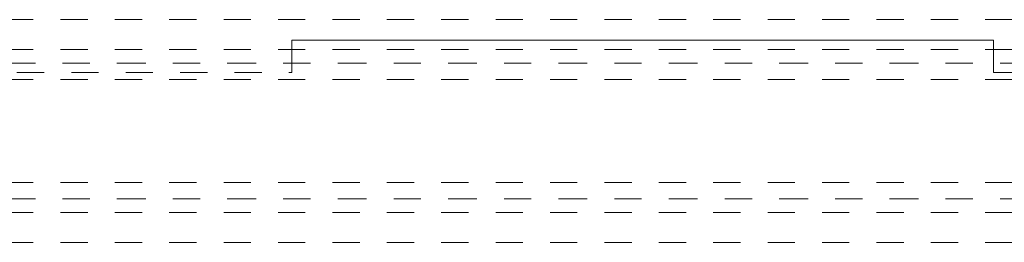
# Model space of a CAD drawing. Header units: metres. Extents: x -3.5 to 65.3, y -10.9 to 16.7.
# Tile 34 of 234: x 19.8 to 23.5, y 5.2 to 6. Entities that reach past the tile are written whole.
import ezdxf

# ---------------------------------------------------------------- set-up
doc = ezdxf.new("R2010")
doc.units = ezdxf.units.M
doc.header["$MEASUREMENT"] = 0
for name, pattern in [('Achse', [0.08, 0.04, -0.02, 0, -0.02]), ('Strichlinie doppelt', [0.218722, 0.105833, -0.042333, 0.028222, -0.042333]), ('Strichlinie eng', [0.046, 0.03, -0.016]), ('Untersicht', [0.04, 0.03, -0.01])]:
    doc.linetypes.add(name, pattern=pattern)
for name, color, linetype in [('451 - Universal.Achsen Raster', 7, 'Continuous'), ('608 - Struktur.Träger', 7, 'Continuous'), ('650 - Abdeckung.Fußboden Aufbau', 7, 'Continuous')]:
    doc.layers.add(name, color=color, linetype=linetype)

msp = doc.modelspace()

# ---------------------------------------------------------------- linework, layer by layer
at = {"layer": '451 - Universal.Achsen Raster', "color": 160, "linetype": 'Strichlinie doppelt', "lineweight": 9, "true_color": 0x3232ff}
for p, q in [((64.935, 5.85), (-3.175, 5.85)), ((64.935, 5.35), (-3.175, 5.35))]:
    msp.add_line(p, q, dxfattribs=at)
at = {"layer": '608 - Struktur.Träger', "color": 7, "linetype": 'Untersicht', "lineweight": 13}
for p, q in [((0.38, 6.01), (61.88, 6.01)), ((0.38, 5.79), (61.88, 5.79)), ((0.38, 5.41), (61.88, 5.41)), ((0.38, 5.19), (61.88, 5.19))]:
    msp.add_line(p, q, dxfattribs=at)
at = {"layer": '608 - Struktur.Träger', "color": 7, "linetype": 'Achse', "lineweight": 9}
for p, q in [((0.38, 5.9), (61.88, 5.9)), ((0.38, 5.3), (61.88, 5.3))]:
    msp.add_line(p, q, dxfattribs=at)
at = {"layer": '650 - Abdeckung.Fußboden Aufbau', "color": 7, "linetype": 'Continuous', "lineweight": 13, "flags": 128}
msp.add_lwpolyline([(20.83, 5.815), (20.83, 5.935), (23.41, 5.935), (23.41, 5.815)], dxfattribs=at)
at = {"layer": '650 - Abdeckung.Fußboden Aufbau', "color": 7, "linetype": 'Strichlinie eng', "lineweight": 13, "flags": 128}
for points in [[(19.82, 5.815), (20.83, 5.815)], [(23.41, 5.815), (24.42, 5.815)]]:
    msp.add_lwpolyline(points, dxfattribs=at)

doc.saveas('drawing.dxf')
